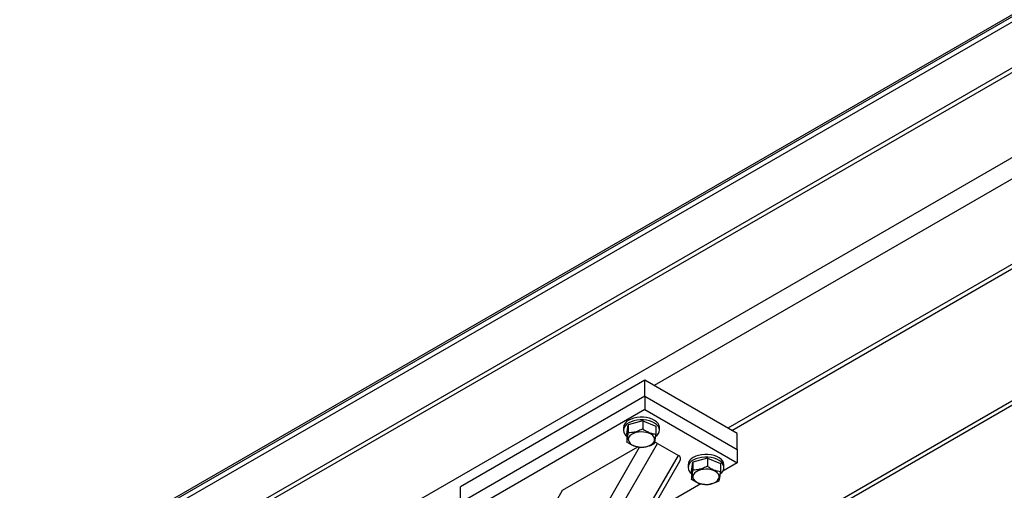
# Model space of a CAD drawing. Header units: millimetres. Extents: x 5 to 589, y 5 to 415.
# Tile 16 of 45: x 247 to 295, y 107 to 130. Entities that reach past the tile are written whole.
import ezdxf

# ---------------------------------------------------------------- set-up
doc = ezdxf.new("R2010")
doc.units = ezdxf.units.MM
doc.layers.add('TRAIT-FORT', color=4, linetype='Continuous', lineweight=25)

msp = doc.modelspace()

# ---------------------------------------------------------------- linework, layer by layer
at = {"layer": 'TRAIT-FORT', "color": 4, "linetype": 'Continuous', "lineweight": 25}
for p, q in [((367.0938, 168.6277), (250.5626, 101.35567)), ((367.0938, 168.84418), (250.82775, 101.72522)), ((247.16849, 102.13955), (309.95957, 138.38807)), ((247.16849, 101.87825), (309.95957, 138.12677)), ((247.16849, 102.23753), (303.73703, 134.89386)), ((247.16849, 102.13955), (303.73703, 134.79587)), ((305.71665, 129.01474), (256.61536, 100.66916)), ((306.51372, 128.42979), (278.28119, 112.13149)), ((309.65898, 126.0655), (281.90157, 110.04149)), ((282.089, 109.93328), (309.65898, 125.84909)), ((309.65898, 119.35961), (282.37356, 103.60807)), ((309.65898, 119.14312), (282.24098, 103.31505)), ((277.82864, 112.39274), (268.77767, 107.16773)), ((277.82864, 111.60886), (277.82864, 112.39274)), ((282.35412, 109.78024), (277.82864, 112.39274)), ((277.82864, 111.60886), (268.77767, 106.38385)), ((277.82864, 111.60886), (277.82864, 110.95563)), ((277.82864, 111.60886), (282.35412, 108.99636)), ((277.82864, 110.95563), (268.77767, 105.73062)), ((277.82864, 110.95563), (282.35412, 108.34312)), ((276.94877, 109.7499), (277.01377, 110.20162)), ((277.72393, 110.39499), (277.01377, 110.20162)), ((277.01377, 110.20162), (277.01377, 109.80998)), ((277.72393, 110.39499), (277.72393, 110.00335)), ((277.72393, 110.39499), (278.3691, 110.13663)), ((278.3691, 110.13663), (278.3691, 109.74499)), ((276.77893, 110.07391), (276.77893, 109.94326)), ((276.94877, 109.7499), (276.94877, 109.35825)), ((278.53893, 109.94326), (278.53893, 110.07391)), ((282.35412, 108.99636), (282.35412, 109.78024)), ((258.08622, 74.0175), (278.45089, 109.29016)), ((278.45089, 109.29016), (279.46913, 108.70234)), ((257.8033, 74.86557), (277.57085, 109.10399)), ((259.10445, 73.42969), (279.46913, 108.70234)), ((273.79148, 106.99221), (277.47808, 109.12044)), ((282.35412, 108.99636), (282.35412, 108.34312)), ((259.38157, 73.50396), (279.54339, 108.42526)), ((279.94677, 108.24515), (279.94677, 108.11451)), ((280.1166, 107.92114), (280.18161, 108.37287)), ((280.89177, 108.56624), (280.18161, 108.37287)), ((280.18161, 108.37287), (280.18161, 107.98123)), ((280.89177, 108.56624), (280.89177, 108.17459)), ((280.89177, 108.56624), (281.53694, 108.30787)), ((281.53694, 108.30787), (281.53694, 107.91623)), ((282.35412, 108.34312), (281.65171, 107.93763)), ((281.70677, 108.11451), (281.70677, 108.24515)), ((280.1166, 107.92114), (280.1166, 107.5295)), ((280.56513, 107.31036), (278.06713, 105.86829)), ((257.74681, 79.20202), (273.79148, 106.99221)), ((268.77767, 106.38385), (268.77767, 107.16773))]:
    msp.add_line(p, q, dxfattribs=at)
at = {"layer": 'TRAIT-FORT', "color": 4, "linetype": 'Continuous', "lineweight": 25, "flags": 128}
for points in [[(278.53893, 110.07391), (278.53857, 110.0884), (278.51995, 110.17884), (278.47366, 110.26591), (278.40118, 110.3468), (278.30485, 110.41893), (278.18775, 110.47996), (278.05366, 110.52795), (277.90688, 110.56134), (277.75213, 110.57906), (277.59438, 110.58055), (277.43872, 110.56576), (277.29012, 110.53515), (277.15339, 110.48973), (277.0329, 110.43093), (276.93253, 110.36066)], [(278.36757, 109.64206), (278.42694, 109.69525), (278.49131, 109.7784), (278.52892, 109.86685), (278.53857, 109.95776), (278.51995, 110.0482), (278.47366, 110.13526), (278.40118, 110.21616), (278.30485, 110.28828), (278.18775, 110.34932), (278.05366, 110.3973), (277.90688, 110.43069), (277.75213, 110.44842), (277.59438, 110.44991), (277.43872, 110.43511), (277.29012, 110.40451), (277.15339, 110.35908), (277.0329, 110.30029), (276.93253, 110.23002), (276.93253, 110.23002)], [(277.01515, 109.51687), (277.0181, 109.43893), (277.04906, 109.36304), (277.10667, 109.29253), (277.18842, 109.23047), (277.29073, 109.17958), (277.40913, 109.14208), (277.53845, 109.11961), (277.67304, 109.11316), (277.80701, 109.123), (277.93451, 109.14871), (278.04996, 109.18915), (278.14833, 109.24257), (278.22531, 109.30663), (278.27753, 109.37853), (278.30271, 109.45513), (278.29977, 109.53307), (278.26881, 109.60896), (278.2112, 109.67947), (278.12945, 109.74153), (278.02714, 109.79242), (277.90873, 109.82992), (277.77941, 109.85238), (277.64482, 109.85884), (277.51085, 109.849), (277.38335, 109.82329), (277.2679, 109.78285), (277.16953, 109.72942), (277.09256, 109.66537), (277.04034, 109.59347), (277.01515, 109.51687)], [(281.70677, 108.24515), (281.70641, 108.25965), (281.68779, 108.35009), (281.6415, 108.43715), (281.56902, 108.51805), (281.47268, 108.59018), (281.35559, 108.65121), (281.2215, 108.69919), (281.07472, 108.73259), (280.91997, 108.75031), (280.76222, 108.7518), (280.60655, 108.737), (280.45796, 108.7064), (280.32122, 108.66097), (280.20074, 108.60218), (280.10037, 108.53191)], [(281.53541, 107.81331), (281.59478, 107.8665), (281.65914, 107.94965), (281.69676, 108.0381), (281.70641, 108.129), (281.68779, 108.21944), (281.6415, 108.30651), (281.56902, 108.3874), (281.47268, 108.45953), (281.35559, 108.52056), (281.2215, 108.56855), (281.07472, 108.60194), (280.91997, 108.61966), (280.76222, 108.62115), (280.60655, 108.60636), (280.45796, 108.57575), (280.32122, 108.53032), (280.20074, 108.47153), (280.10037, 108.40126), (280.10037, 108.40126)], [(280.18299, 107.68812), (280.18594, 107.61017), (280.21689, 107.53429), (280.27451, 107.46377), (280.35625, 107.40171), (280.45857, 107.35082), (280.57697, 107.31333), (280.70629, 107.29086), (280.84088, 107.28441), (280.97485, 107.29425), (281.10235, 107.31995), (281.2178, 107.3604), (281.31617, 107.41382), (281.39314, 107.47788), (281.44537, 107.54978), (281.47055, 107.62637), (281.4676, 107.70432), (281.43665, 107.7802), (281.37904, 107.85072), (281.29729, 107.91278), (281.19498, 107.96367), (281.07657, 108.00116), (280.94725, 108.02363), (280.81266, 108.03008), (280.67869, 108.02024), (280.55119, 107.99454), (280.43574, 107.95409), (280.33737, 107.90067), (280.2604, 107.83661), (280.20817, 107.76471), (280.18299, 107.68812)]]:
    msp.add_lwpolyline(points, dxfattribs=at)
at = {"layer": 'TRAIT-FORT', "color": 4, "linetype": 'Continuous', "lineweight": 25}
for centre, radius, start, end in [((277.15344, 110.05782), 0.37486, 126.109505, 177.540057), ((277.14115, 109.94219), 0.35548, 125.934414, 237.235659), ((280.32128, 108.22907), 0.37486, 126.109505, 177.540057), ((280.30899, 108.11343), 0.35548, 125.934414, 237.235659)]:
    msp.add_arc(centre, radius, start, end, dxfattribs=at)
for centre, start_param, end_param in [((277.97089, 109.01306), 0.47769661, 0.80966025), ((278.98913, 108.42524), 5.80560361, 6.76088192)]:
    msp.add_ellipse(centre, major_axis=(0.58231, 0.156), ratio=0.51758952, start_param=start_param, end_param=end_param, dxfattribs=at)
for points, knots in [([(276.94877, 109.35825), (276.95704, 109.39589), (276.97071, 109.45813), (276.99055, 109.59904), (277.0039, 109.71458), (277.01158, 109.78879), (277.01377, 109.80998)], [0, 0, 0, 0, 0.38554949, 0.63764185, 0.89654625, 1, 1, 1, 1]), ([(277.72393, 110.00335), (277.6623, 109.97224), (277.53768, 109.90935), (277.35306, 109.84849), (277.17656, 109.81598), (277.06836, 109.81199), (277.01377, 109.80998)], [0, 0, 0, 0, 0.26460494, 0.53494775, 0.76534313, 1, 1, 1, 1]), ([(277.72393, 110.00335), (277.77993, 109.9666), (277.89314, 109.89231), (278.06086, 109.81455), (278.2212, 109.76589), (278.3195, 109.752), (278.3691, 109.74499)], [0, 0, 0, 0, 0.26460494, 0.53494775, 0.76534313, 1, 1, 1, 1]), ([(278.3041, 109.29326), (278.31237, 109.33089), (278.32605, 109.39313), (278.34588, 109.53404), (278.35923, 109.64959), (278.36691, 109.7238), (278.3691, 109.74499)], [0, 0, 0, 0, 0.38554949, 0.63764185, 0.89654625, 1, 1, 1, 1]), ([(277.59393, 109.09989), (277.53793, 109.10799), (277.42473, 109.12437), (277.257, 109.18094), (277.09666, 109.2607), (276.99836, 109.32554), (276.94877, 109.35825)], [0, 0, 0, 0, 0.26460494, 0.53494775, 0.76534313, 1, 1, 1, 1]), ([(277.59393, 109.09989), (277.65557, 109.10235), (277.78018, 109.10732), (277.96481, 109.147), (278.1413, 109.21061), (278.2495, 109.26554), (278.3041, 109.29326)], [0, 0, 0, 0, 0.26460494, 0.53494775, 0.76534313, 1, 1, 1, 1]), ([(280.89177, 108.17459), (280.83013, 108.14349), (280.70552, 108.0806), (280.52089, 108.01973), (280.3444, 107.98723), (280.2362, 107.98324), (280.18161, 107.98123)], [0, 0, 0, 0, 0.26460494, 0.53494775, 0.76534313, 1, 1, 1, 1]), ([(280.89177, 108.17459), (280.94777, 108.13785), (281.06097, 108.06355), (281.2287, 107.98579), (281.38904, 107.93713), (281.48734, 107.92324), (281.53694, 107.91623)], [0, 0, 0, 0, 0.26460494, 0.53494775, 0.76534313, 1, 1, 1, 1]), ([(280.1166, 107.5295), (280.12487, 107.56713), (280.13855, 107.62937), (280.15839, 107.77028), (280.17174, 107.88583), (280.17941, 107.96004), (280.18161, 107.98123)], [0, 0, 0, 0, 0.38554949, 0.63764185, 0.89654625, 1, 1, 1, 1]), ([(281.47194, 107.46451), (281.48021, 107.50214), (281.49388, 107.56438), (281.51372, 107.70529), (281.52707, 107.82083), (281.53475, 107.89505), (281.53694, 107.91623)], [0, 0, 0, 0, 0.38554949, 0.63764185, 0.89654625, 1, 1, 1, 1]), ([(280.76177, 107.27114), (280.70577, 107.27924), (280.59257, 107.29561), (280.42484, 107.35219), (280.2645, 107.43195), (280.1662, 107.49678), (280.1166, 107.5295)], [0, 0, 0, 0, 0.26460494, 0.53494775, 0.76534313, 1, 1, 1, 1]), ([(280.76177, 107.27114), (280.82341, 107.2736), (280.94802, 107.27857), (281.13265, 107.31825), (281.30914, 107.38185), (281.41734, 107.43679), (281.47194, 107.46451)], [0, 0, 0, 0, 0.26460494, 0.53494775, 0.76534313, 1, 1, 1, 1])]:
    msp.add_open_spline(points, degree=3, knots=knots, dxfattribs=at)

doc.saveas('drawing.dxf')
